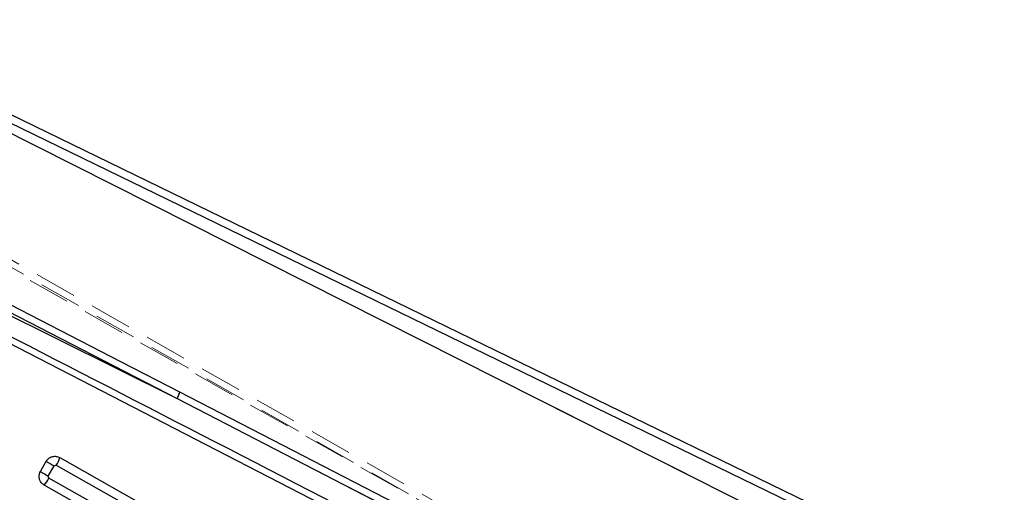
# Model space of a CAD drawing. Header units: millimetres. Extents: x 33 to 670, y 22 to 286.
# Tile 20 of 41: x 151 to 181, y 236 to 250. Entities that reach past the tile are written whole.
import ezdxf

# ---------------------------------------------------------------- set-up
doc = ezdxf.new("R2010")
doc.units = ezdxf.units.MM
doc.linetypes.add('HIDDEN', pattern=[1.905, 1.27, -0.635])

msp = doc.modelspace()

# ---------------------------------------------------------------- linework, layer by layer
at = {"color": 7, "linetype": 'Continuous', "lineweight": 25}
for p, q in [((175.6202, 235.0644), (144.9264, 250.009)), ((175.5192, 234.857), (144.9685, 249.7319)), ((145.0434, 249.4916), (174.9773, 234.3907)), ((144.169, 244.3949), (155.8069, 238.6)), ((144.5152, 244.4307), (155.8069, 238.6)), ((169.975, 230.3448), (144.5613, 243.4641)), ((155.8069, 238.6), (171.0563, 230.7235)), ((151.6979, 236.4016), (151.872, 236.7093)), ((152.1077, 236.5736), (152.1758, 236.5925)), ((152.1758, 236.5925), (156.1241, 234.361)), ((152.2807, 236.8228), (156.229, 234.5913)), ((151.9337, 236.2659), (152.1077, 236.5736)), ((153.4527, 235.0652), (151.8114, 235.9928)), ((151.9526, 236.1977), (151.9337, 236.2659)), ((153.8116, 235.1472), (151.9526, 236.1977))]:
    msp.add_line(p, q, dxfattribs=at)
at = {"color": 7, "linetype": 'HIDDEN', "lineweight": 18}
for p, q in [((175.5192, 234.857), (144.9685, 249.7319)), ((145.0434, 249.4916), (174.9773, 234.3907)), ((140.021, 248.9468), (179.2363, 226.5483)), ((180.6832, 225.5896), (140.082, 248.5459)), ((140.1562, 248.6387), (179.5181, 226.1724)), ((144.169, 244.3949), (155.8069, 238.6)), ((144.5152, 244.4307), (155.8069, 238.6)), ((155.8069, 238.6), (171.0563, 230.7235))]:
    msp.add_line(p, q, dxfattribs=at)
at = {"color": 7, "linetype": 'Continuous', "lineweight": 25, "flags": 128}
for points in [[(155.8883, 238.7914), (155.5568, 238.9625), (154.1184, 239.705), (148.3645, 242.6744), (144.5957, 244.619)], [(169.9807, 231.5154), (169.3732, 231.8291), (163.62, 234.7999), (155.8883, 238.7914)]]:
    msp.add_lwpolyline(points, dxfattribs=at)
at = {"color": 7, "linetype": 'Continuous', "lineweight": 25}
for centre, radius, start, end in [((155.1743, 238.982), 0.739, 328.87377, 345.0569), ((156.1506, 243.8672), 8.3392, 239.1309, 241.00018), ((151.5685, 237.008), 0.7359, 325.62317, 345.42449), ((155.9766, 243.5595), 8.3392, 239.1309, 241.00018), ((151.298, 236.4975), 0.72, 315.49226, 335.39856)]:
    msp.add_arc(centre, radius, start, end, dxfattribs=at)
at = {"color": 7, "linetype": 'HIDDEN', "lineweight": 18}
msp.add_arc((155.1743, 238.982), 0.739, 328.87377, 345.0569, dxfattribs=at)
at = {"color": 7, "linetype": 'Continuous', "lineweight": 25}
for points, knots in [([(170.3729, 230.3596), (166.0352, 232.6003), (157.4097, 237.0558), (148.7831, 241.5102), (144.4948, 243.7244)], [0, 0, 0, 0, 0.502896, 1, 1, 1, 1]), ([(141.1224, 237.8068), (144.8362, 235.7245), (152.2524, 231.5664), (159.6702, 227.4085), (163.3734, 225.3327)], [0, 0, 0, 0, 0.5007601, 1, 1, 1, 1]), ([(141.3852, 237.8944), (141.3989, 237.8868), (141.8829, 237.6155), (144.2485, 236.29), (151.5556, 232.1955), (158.3931, 228.3641), (163.3488, 225.5871)], [0, 0, 0, 0, 0.0018693, 0.0661233, 0.3231391, 1, 1, 1, 1]), ([(139.1128, 237.3728), (140.6757, 236.5374), (147.6596, 232.8043), (154.6299, 229.0407), (160.0404, 226.1194)], [0, 0, 0, 0, 0.22378, 1, 1, 1, 1]), ([(163.1733, 224.7146), (157.9343, 227.6513), (150.3861, 231.8823), (142.84, 236.1135), (140.5315, 237.4078)], [0, 0, 0, 0, 0.6940826, 1, 1, 1, 1]), ([(151.872, 236.7093), (151.8914, 236.737), (151.9302, 236.7922), (152.0191, 236.845), (152.1183, 236.8668), (152.2097, 236.8569), (152.2603, 236.8326), (152.2807, 236.8228)], [0, 0, 0, 0, 0.21371152, 0.42742034, 0.6412631, 0.85570296, 1, 1, 1, 1]), ([(151.8114, 235.9928), (151.7836, 236.0123), (151.728, 236.0515), (151.6751, 236.1411), (151.6537, 236.2412), (151.6643, 236.3321), (151.6885, 236.3821), (151.6979, 236.4016)], [0, 0, 0, 0, 0.21569989, 0.4314024, 0.6469678, 0.86191166, 1, 1, 1, 1])]:
    msp.add_open_spline(points, degree=3, knots=knots, dxfattribs=at)
at = {"color": 7, "linetype": 'HIDDEN', "lineweight": 18}
for points, knots in [([(170.3729, 230.3596), (166.0352, 232.6003), (157.4097, 237.0558), (148.7831, 241.5102), (144.4948, 243.7244)], [0, 0, 0, 0, 0.502896, 1, 1, 1, 1]), ([(141.1224, 237.8068), (144.8362, 235.7245), (152.2524, 231.5664), (159.6702, 227.4085), (163.3734, 225.3327)], [0, 0, 0, 0, 0.5007601, 1, 1, 1, 1]), ([(139.1128, 237.3728), (140.6757, 236.5374), (147.6596, 232.8043), (154.6299, 229.0407), (160.0404, 226.1194)], [0, 0, 0, 0, 0.22378, 1, 1, 1, 1]), ([(163.1733, 224.7146), (157.9343, 227.6513), (150.3861, 231.8823), (142.84, 236.1135), (140.5315, 237.4078)], [0, 0, 0, 0, 0.6940826, 1, 1, 1, 1])]:
    msp.add_open_spline(points, degree=3, knots=knots, dxfattribs=at)

doc.saveas('drawing.dxf')
